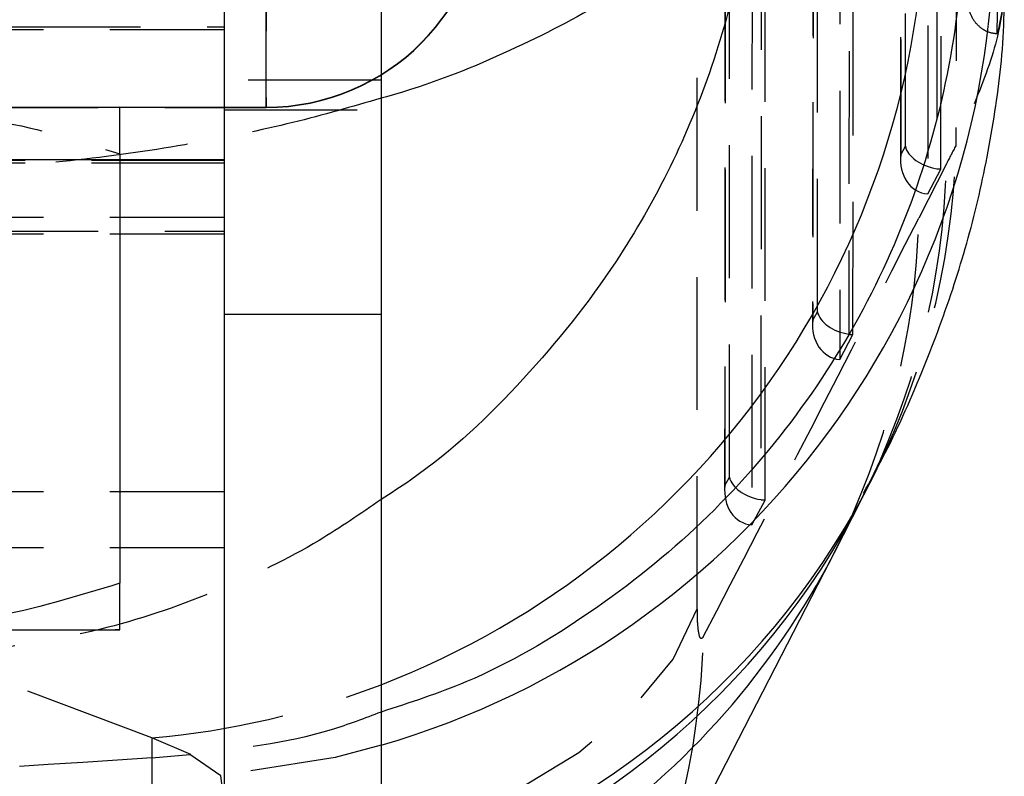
# Model space of a CAD drawing. Extents: x 41 to 411, y 12 to 288.
# Tile 16 of 24: x 270.95 to 280.37, y 242.42 to 249.65. Entities that reach past the tile are written whole.
import ezdxf

# ---------------------------------------------------------------- set-up
doc = ezdxf.new("R2010")
doc.units = 0
doc.linetypes.add('HIDDEN', pattern=[1.905, 1.27, -0.635])
doc.layers.get('0').update_dxf_attribs({"linetype": 'CONTINUOUS'})

msp = doc.modelspace()

# ---------------------------------------------------------------- linework, layer by layer
at = {"color": 7, "linetype": 'HIDDEN'}
for p, q in [((279.726969, 261.405082), (279.72157, 248.228979)), ((279.760771, 248.225428), (279.766171, 261.40755)), ((279.420074, 248.443758), (279.425228, 261.024759)), ((279.639523, 261.027363), (279.634181, 247.987294)), ((279.379466, 260.91621), (279.374302, 248.313964)), ((279.382319, 260.895947), (279.377184, 248.363076)), ((278.88505, 258.877721), (278.880038, 246.645945)), ((278.919239, 246.642394), (278.924252, 258.880189)), ((278.578541, 246.860724), (278.58331, 258.497397)), ((278.797603, 258.500001), (278.792648, 246.40426)), ((278.537546, 258.388849), (278.53277, 246.73093)), ((278.5404, 258.368587), (278.535652, 246.780042)), ((278.04313, 256.35036), (278.038506, 245.062912)), ((278.077706, 245.05936), (278.082334, 256.352828)), ((277.737009, 245.27769), (277.74139, 255.970036)), ((277.955685, 255.97264), (277.951116, 244.821226)), ((277.695627, 255.861488), (277.691238, 245.147896)), ((277.698481, 255.841225), (277.694119, 245.197008)), ((277.430113, 244.016883), (277.430113, 254.11425)), ((274.404568, 253.817463), (274.404568, 249.125585)), ((273.304568, 250.814439), (273.304568, 248.814439)), ((259.404569, 249.585483), (272.904568, 249.585483)), ((269.904568, 249.560483), (272.904568, 249.560483)), ((274.404568, 249.0746), (272.904568, 249.0746)), ((260.904568, 248.814439), (272.904568, 248.814439)), ((269.904568, 248.817665), (272.904568, 248.817665)), ((272.904568, 248.791733), (274.404568, 248.791733)), ((279.377184, 248.363076), (279.420074, 248.443758)), ((272.904568, 248.30585), (269.904568, 248.30585)), ((271.904568, 248.370052), (271.904568, 248.318371)), ((272.904568, 248.28085), (259.404569, 248.28085)), ((279.813632, 248.276305), (279.54814, 247.755575)), ((279.634181, 247.987294), (279.760771, 248.225428)), ((269.904568, 247.764907), (272.904568, 247.764907)), ((260.904568, 247.63085), (272.904568, 247.63085)), ((269.904568, 247.60585), (272.904568, 247.60585)), ((278.535652, 246.780042), (278.578541, 246.860724)), ((278.792648, 246.40426), (278.919239, 246.642394)), ((277.694119, 245.197008), (277.737009, 245.27769)), ((269.904568, 245.142376), (271.904568, 245.142376)), ((277.951116, 244.821226), (278.077706, 245.05936)), ((269.904568, 244.605849), (271.904568, 244.605849)), ((272.212353, 242.782791), (270.10838, 243.575352)), ((272.212353, 242.782791), (272.212353, 242.592303)), ((272.583259, 242.624754), (272.212353, 242.782791)), ((272.212353, 242.592303), (272.574743, 242.624001)), ((272.212353, 242.592303), (272.212353, 240.916635)), ((272.574743, 242.624001), (272.583259, 242.624754)), ((272.87201, 242.42043), (272.574743, 242.624001)), ((272.904568, 242.164731), (272.87201, 242.42043))]:
    msp.add_line(p, q, dxfattribs=at)
at = {"color": 7, "linetype": 'CONTINUOUS'}
for p, q in [((272.904568, 250.818875), (272.904568, 248.318371)), ((273.304568, 248.817665), (273.304568, 250.817665)), ((274.404568, 249.125585), (274.404568, 246.837099)), ((272.904568, 248.817665), (273.304568, 248.817665)), ((272.904568, 248.814439), (273.304568, 248.814439)), ((273.304568, 248.814439), (273.304568, 248.817665)), ((269.904568, 248.318371), (272.904568, 248.318371)), ((271.904568, 248.318371), (271.904568, 244.263216)), ((272.904568, 248.318371), (272.904568, 245.142376)), ((272.904568, 246.837099), (274.404568, 246.837099)), ((274.404568, 246.837099), (274.404568, 241.1371)), ((272.904568, 245.142376), (272.904568, 244.605849)), ((278.738686, 244.551178), (279.004177, 245.071908)), ((271.904568, 244.605849), (272.904568, 244.605849)), ((272.904568, 244.605849), (272.904568, 240.110274)), ((276.680264, 240.551108), (278.760633, 244.594575))]:
    msp.add_line(p, q, dxfattribs=at)
at = {"color": 8, "linetype": 'CONTINUOUS'}
msp.add_line((271.904568, 245.142376), (272.904568, 245.142376), dxfattribs=at)
at = {"color": 7, "linetype": 'HIDDEN', "flags": 128}
for points in [[(271.904568, 248.816052), (271.861793, 248.815921), (271.734198, 248.815791), (271.523966, 248.815666), (271.234695, 248.815548), (270.871335, 248.815438), (270.440102, 248.815339), (269.948375, 248.815252), (269.404568, 248.815179)], [(269.904568, 248.816859), (269.948375, 248.816852), (270.440102, 248.816765), (270.871335, 248.816666), (271.234695, 248.816556), (271.523966, 248.816438), (271.734198, 248.816313), (271.861793, 248.816184), (271.904568, 248.816052)], [(269.768475, 240.971691), (270.885699, 241.028511), (271.974157, 241.151961), (273.012961, 241.339671), (273.982178, 241.588041), (274.863209, 241.892303), (275.639147, 242.246619), (276.295102, 242.64419), (276.818488, 243.077387), (277.19926, 243.537897), (277.430113, 244.016883)], [(274.404568, 242.713288), (273.963853, 242.597578), (272.87201, 242.42043)]]:
    msp.add_lwpolyline(points, dxfattribs=at)
at = {"color": 7, "linetype": 'CONTINUOUS', "flags": 128}
for points in [[(269.404568, 243.816926), (269.948375, 243.816852), (270.440102, 243.816765), (270.871335, 243.816666), (271.234695, 243.816556), (271.523966, 243.816438), (271.734198, 243.816313), (271.861793, 243.816184), (271.904568, 243.816052)], [(271.904568, 243.816052), (271.861793, 243.815921), (271.734198, 243.815791), (271.523966, 243.815666), (271.234695, 243.815548), (270.871335, 243.815439), (270.440102, 243.81534), (269.948375, 243.815252), (269.904568, 243.815246)]]:
    msp.add_lwpolyline(points, dxfattribs=at)
at = {"color": 8, "linetype": 'CONTINUOUS'}
for centre, radius, start, end in [((271.477503, 250.879736), 8.132177, 291.0962816, 0.6267538), ((272.123967, 250.531837), 8.144375, 286.2614987, 0.9208938), ((272.310146, 248.732567), 7.628535, 285.9352608, 331.7375672), ((272.273602, 248.531824), 7.567821, 286.3546743, 332.7555207), ((271.94817, 248.070612), 7.648367, 277.1834147, 332.6028975)]:
    msp.add_arc(centre, radius, start, end, dxfattribs=at)
at = {"color": 7, "linetype": 'CONTINUOUS'}
for centre, start, end in [((273.304568, 250.917666), 270, 359.9999835), ((273.304568, 250.91444), 270.0000039, 359.9999811)]:
    msp.add_arc(centre, 2.100001, start, end, dxfattribs=at)
at = {"color": 7, "linetype": 'HIDDEN'}
for centre, radius, start, end in [((272.405458, 248.638111), 7.499955, 332.0283635, 358.5493022), ((272.354678, 248.456064), 7.46112, 332.9877424, 358.6194508), ((272.089101, 247.935348), 7.461206, 333.0271153, 358.6193609), ((270.010836, 243.934692), 7.478631, 333.1001236, 358.5887336), ((271.490563, 250.854753), 8.104168, 275.1097631, 291.0737078)]:
    msp.add_arc(centre, radius, start, end, dxfattribs=at)
for centre, major_axis, ratio, start_param, end_param in [((279.721705, 248.425614), (0.300872, -0.075067), 0.62269405, 3.43266206, 4.86607588), ((278.359911, 191.706746), (3.586511, 58.695509), 0.12403164, 0.26644235, 0.27764819), ((279.678815, 248.344932), (0.087528, 0.350817), 0.8313797, 1.7246605, 3.28603448), ((279.763782, 248.504765), (0.305189, -0.040553), 0.90618366, 4.69446845, 4.82242861), ((274.94806, 287.329846), (49.103136, 110.12253), 0.17575745, 4.38504734, 4.42418726), ((278.880173, 246.84258), (0.300872, -0.075067), 0.62269405, 3.43266206, 4.86607588), ((278.837283, 246.761898), (0.087528, 0.350817), 0.8313797, 1.7246605, 3.28603448), ((278.922249, 246.921732), (0.305189, -0.040553), 0.90618366, 4.69446845, 4.82242861), ((277.99575, 245.178864), (0.087528, 0.350817), 0.8313797, 1.7246605, 3.28603448), ((278.03864, 245.259546), (0.300872, -0.075067), 0.62269405, 3.43266206, 4.86607588), ((278.080717, 245.338698), (0.305189, -0.040553), 0.90618366, 4.69446845, 4.82242861)]:
    msp.add_ellipse(centre, major_axis=major_axis, ratio=ratio, start_param=start_param, end_param=end_param, dxfattribs=at)
for points, knots in [([(280.299897, 249.520867), (280.300275, 249.675867), (280.302435, 250.562979), (280.311496, 254.378564), (280.320986, 258.742767), (280.328213, 262.374866), (280.329613, 263.0785)], [0, 0, 0, 0, 0.03429794, 0.19629857, 0.84430164, 1, 1, 1, 1]), ([(279.949388, 261.959261), (279.939038, 258.77144), (279.924424, 254.270295), (279.907846, 249.763275), (279.90301, 248.448236)], [0, 0, 0, 0, 0.70822451, 1, 1, 1, 1]), ([(280.361899, 250.075613), (280.361394, 249.968912), (280.360105, 249.696407), (280.217819, 249.158066), (280.007946, 248.684845), (279.90301, 248.448236)], [0, 0, 0, 0, 0.24343865, 0.62172142, 1, 1, 1, 1]), ([(280.012762, 249.877254), (280.012717, 249.876186), (280.010839, 249.8315), (280.021617, 249.745387), (280.072883, 249.641819), (280.142948, 249.572233), (280.217526, 249.530624), (280.272949, 249.524059), (280.299897, 249.520867)], [0, 0, 0, 0, 0.00656568, 0.2747157, 0.52434931, 0.69323281, 0.85084212, 1, 1, 1, 1]), ([(280.342095, 249.723183), (280.334355, 249.680291), (280.322183, 249.612832), (280.305847, 249.545418), (280.299897, 249.520867)], [0, 0, 0, 0, 0.63582977, 1, 1, 1, 1]), ([(274.404568, 248.902739), (274.127912, 248.822463), (273.55776, 248.657023), (272.580102, 248.45811), (271.508514, 248.29875), (270.7485, 248.244691), (270.36852, 248.217664)], [0, 0, 0, 0, 0.23065133, 0.4753409, 0.737689, 1, 1, 1, 1]), ([(269.904568, 248.777643), (270.186033, 248.754268), (270.864069, 248.697959), (271.520584, 248.491062), (271.904568, 248.370052)], [0, 0, 0, 0, 0.41511834, 1, 1, 1, 1]), ([(271.904568, 248.370052), (271.904568, 248.429223), (271.904568, 248.586677), (271.904568, 248.772092), (271.904568, 248.801337), (271.904568, 248.816052)], [0, 0, 0, 0, 0.23023625, 0.61266714, 1, 1, 1, 1]), ([(274.404568, 245.063839), (274.20966, 244.929255), (273.727595, 244.596389), (272.847384, 244.177769), (271.79001, 243.806702), (271.034162, 243.684216), (270.656265, 243.622977)], [0, 0, 0, 0, 0.17754611, 0.43912491, 0.71958233, 1, 1, 1, 1]), ([(277.487198, 243.750503), (277.479761, 243.741009), (277.464719, 243.72181), (277.448799, 243.758932), (277.437063, 243.82933), (277.430997, 243.914044), (277.430344, 243.989995), (277.430113, 244.016883)], [0, 0, 0, 0, 0.23998647, 0.48535932, 0.62884479, 0.86860056, 1, 1, 1, 1]), ([(274.404568, 243.030913), (274.246804, 242.970749), (273.662605, 242.747962), (273.038687, 242.676741), (272.583259, 242.624754)], [0, 0, 0, 0, 0.27005162, 1, 1, 1, 1]), ([(272.212353, 242.592303), (270.449857, 242.476752), (266.911372, 242.244764), (263.37281, 242.476163), (261.596784, 242.592303)], [0, 0, 0, 0, 0.4980936, 1, 1, 1, 1])]:
    msp.add_open_spline(points, degree=3, knots=knots, dxfattribs=at)
at = {"color": 8, "linetype": 'CONTINUOUS'}
for points, knots in [([(277.997794, 251.620767), (277.997661, 251.615195), (277.997507, 251.608759), (277.99728, 251.599868), (277.997034, 251.590457), (277.996512, 251.57165), (277.995472, 251.538003), (277.993426, 251.481298), (277.989136, 251.385699), (277.979508, 251.224358), (277.956369, 250.95127), (277.911831, 250.601665), (277.803668, 249.996769), (277.499779, 248.876799), (276.83237, 247.498963), (275.792145, 246.200713), (275.006752, 245.450417), (274.499154, 245.124559), (274.404568, 245.063839)], [0, 0, 0, 0, 0.00222753, 0.00257313, 0.00355478, 0.00598972, 0.01009248, 0.01700624, 0.02865974, 0.04831518, 0.08153004, 0.13796381, 0.18858239, 0.32551072, 0.59572496, 0.77713851, 0.95847202, 1, 1, 1, 1]), ([(277.997794, 251.620767), (277.99746, 251.61841), (277.997075, 251.615687), (277.996526, 251.611928), (277.99594, 251.607944), (277.994739, 251.59999), (277.992483, 251.585754), (277.988391, 251.561769), (277.980651, 251.521328), (277.965199, 251.45307), (277.932206, 251.337524), (277.875044, 251.189539), (277.745052, 250.933405), (277.400561, 250.45904), (276.68476, 249.873875), (275.594131, 249.323851), (274.858682, 249.02692), (274.421777, 248.907445), (274.404568, 248.902739)], [0, 0, 0, 0, 0.00230608, 0.00266404, 0.00368097, 0.0062024, 0.01045027, 0.01760856, 0.02967414, 0.05002352, 0.0844105, 0.14283416, 0.1952598, 0.33702783, 0.61675185, 0.80456853, 0.99230248, 1, 1, 1, 1])]:
    msp.add_open_spline(points, degree=3, knots=knots, dxfattribs=at)
at = {"color": 7, "linetype": 'CONTINUOUS'}
for points, knots in [([(279.974885, 250.883132), (279.975569, 250.835314), (279.981507, 250.420313), (279.923214, 249.548033), (279.644922, 248.293385), (279.129782, 247.01879), (278.404552, 245.851836), (277.498432, 244.817579), (276.426237, 243.963111), (275.385369, 243.348917), (274.677985, 243.119563), (274.404568, 243.030913)], [0, 0, 0, 0, 0.0139107, 0.12072905, 0.25335259, 0.38597615, 0.51859505, 0.6512139, 0.78383013, 0.91644637, 1, 1, 1, 1]), ([(279.020603, 245.12521), (279.082044, 245.2359), (279.281323, 245.594915), (279.567365, 246.23562), (279.871031, 247.037754), (280.108665, 247.851377), (280.27645, 248.70259), (280.368631, 249.443365), (280.365973, 249.915215), (280.365069, 250.075607)], [0, 0, 0, 0, 0.08924659, 0.28946579, 0.46449377, 0.623114, 0.7767406, 0.9241097, 1, 1, 1, 1]), ([(279.004177, 245.071908), (279.006824, 245.077085), (279.017415, 245.0978), (279.026507, 245.115068), (279.033328, 245.12802)], [0, 0, 0, 0, 0.24993964, 1, 1, 1, 1]), ([(271.904568, 244.263216), (271.498557, 244.138445), (270.679091, 243.886614), (269.831974, 243.840295), (269.404568, 243.816926)], [0, 0, 0, 0, 0.49545784, 1, 1, 1, 1]), ([(271.904568, 243.816052), (271.904568, 243.830544), (271.904568, 243.859736), (271.904568, 244.044929), (271.904568, 244.203959), (271.904568, 244.263216)], [0, 0, 0, 0, 0.3821177, 0.76976461, 1, 1, 1, 1])]:
    msp.add_open_spline(points, degree=3, knots=knots, dxfattribs=at)

doc.saveas('drawing.dxf')
